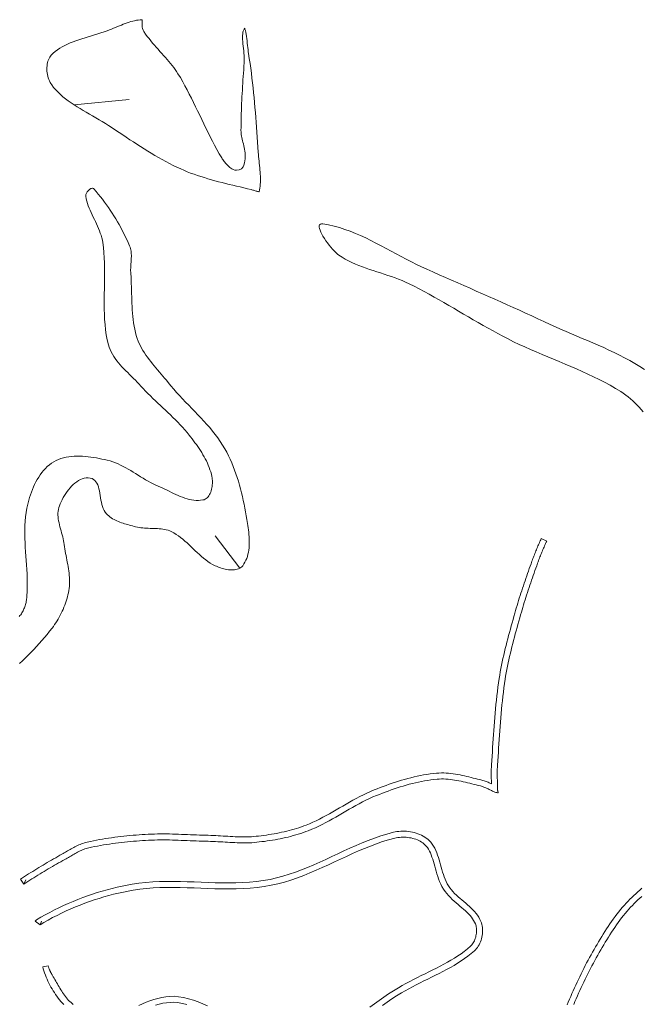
# Model space of a CAD drawing. Header units: inches. Extents: x -12 to 23, y -13.2 to 21.7.
# Tile 18 of 75: x -1.2 to 2.1, y 6.3 to 11.4. Entities that reach past the tile are written whole.
import ezdxf

# ---------------------------------------------------------------- set-up
doc = ezdxf.new("R2010")
doc.units = ezdxf.units.IN
doc.header["$MEASUREMENT"] = 0
doc.layers.get('0').update_dxf_attribs({"lineweight": 0})

msp = doc.modelspace()

# ---------------------------------------------------------------- linework, layer by layer
at = {"color": 30, "linetype": 'Continuous', "lineweight": 0, "true_color": 0xff7e00}
for p, q in [((-0.8958, 10.9807), (-0.6093, 11.0082)), ((-0.0327, 8.5655), (-0.16, 8.735))]:
    msp.add_line(p, q, dxfattribs=at)
at = {"color": 7, "linetype": 'Continuous', "lineweight": 0}
msp.add_lwpolyline([(-1.0372, 11.1749), (-1.0373, 11.1659), (-1.0369, 11.1568), (-1.0359, 11.1477), (-1.0345, 11.1387), (-1.0326, 11.1299), (-1.0302, 11.1213), (-1.0274, 11.113), (-1.0242, 11.1052), (-1.0206, 11.0978), (-1.0167, 11.091), (-1.0124, 11.0847), (-1.0021, 11.0714), (-0.9909, 11.0586), (-0.9791, 11.0463), (-0.9666, 11.0344), (-0.9535, 11.023), (-0.9399, 11.012), (-0.9257, 11.0013), (-0.911, 10.9909), (-0.8959, 10.9807), (-0.8804, 10.9708), (-0.8646, 10.961), (-0.8485, 10.9513), (-0.8321, 10.9418), (-0.8157, 10.9322), (-0.7991, 10.9227), (-0.7824, 10.913), (-0.7657, 10.9033), (-0.7491, 10.8933), (-0.7326, 10.8832), (-0.7164, 10.8728), (-0.6976, 10.8605), (-0.6791, 10.8482), (-0.6605, 10.8359), (-0.642, 10.8236), (-0.6235, 10.8113), (-0.605, 10.7991), (-0.5865, 10.787), (-0.5679, 10.7749), (-0.5494, 10.763), (-0.5308, 10.7513), (-0.5121, 10.7397), (-0.4934, 10.7283), (-0.4746, 10.7171), (-0.4558, 10.7062), (-0.4368, 10.6955), (-0.4177, 10.6851), (-0.3985, 10.675), (-0.3792, 10.6653), (-0.3598, 10.6559), (-0.3402, 10.6468), (-0.323, 10.6393), (-0.3057, 10.6322), (-0.2882, 10.6254), (-0.2706, 10.6189), (-0.2527, 10.6127), (-0.2348, 10.6068), (-0.2167, 10.6011), (-0.1985, 10.5956), (-0.1801, 10.5903), (-0.1617, 10.5852), (-0.1432, 10.5802), (-0.1245, 10.5754), (-0.1058, 10.5707), (-0.0871, 10.5661), (-0.0682, 10.5615), (-0.0493, 10.557), (-0.0305, 10.5525), (-0.0115, 10.5479), (0.0074, 10.5434), (0.0265, 10.5387), (0.0308, 10.5376), (0.0353, 10.5364), (0.0398, 10.5351), (0.0442, 10.5338), (0.0485, 10.5326), (0.0528, 10.5314), (0.0569, 10.5303), (0.0609, 10.5294), (0.0645, 10.5286), (0.0678, 10.5281), (0.0683, 10.528), (0.0705, 10.537), (0.0723, 10.5466), (0.0737, 10.5564), (0.0747, 10.5664), (0.0754, 10.5766), (0.0757, 10.587), (0.0756, 10.5976), (0.0753, 10.6083), (0.0748, 10.6193), (0.074, 10.6303), (0.0731, 10.6415), (0.072, 10.6528), (0.0708, 10.6642), (0.0695, 10.6758), (0.0682, 10.6873), (0.067, 10.699), (0.0658, 10.7108), (0.0647, 10.7226), (0.0638, 10.7344), (0.0621, 10.7604), (0.0603, 10.7862), (0.0585, 10.8121), (0.0567, 10.8379), (0.0549, 10.8637), (0.0529, 10.8895), (0.051, 10.9152), (0.0489, 10.941), (0.0468, 10.9667), (0.0445, 10.9924), (0.0421, 11.018), (0.0396, 11.0436), (0.037, 11.0692), (0.0342, 11.0948), (0.0312, 11.1203), (0.0281, 11.1458), (0.0247, 11.1712), (0.0212, 11.1966), (0.0174, 11.222), (0.0134, 11.2476), (0.012, 11.2571), (0.0107, 11.2676), (0.0095, 11.2787), (0.0082, 11.2901), (0.007, 11.3019), (0.0057, 11.3138), (0.0043, 11.3255), (0.0027, 11.3371), (0.0009, 11.3481), (-0.001, 11.3584), (-0.0031, 11.3677), (-0.0054, 11.3758), (-0.0066, 11.3794), (-0.0093, 11.3757), (-0.0117, 11.371), (-0.0138, 11.3653), (-0.0155, 11.3585), (-0.0167, 11.3506), (-0.0173, 11.3417), (-0.0175, 11.332), (-0.0172, 11.3216), (-0.0165, 11.3105), (-0.0154, 11.299), (-0.0142, 11.2871), (-0.0129, 11.2749), (-0.0115, 11.2625), (-0.0103, 11.25), (-0.0093, 11.2373), (-0.0086, 11.2246), (-0.0085, 11.2119), (-0.009, 11.1997), (-0.0104, 11.1815), (-0.0117, 11.1638), (-0.013, 11.1462), (-0.0142, 11.1285), (-0.0154, 11.1108), (-0.0166, 11.0931), (-0.0177, 11.0755), (-0.0188, 11.0578), (-0.0198, 11.0402), (-0.0208, 11.0225), (-0.0217, 11.0049), (-0.0225, 10.9873), (-0.0233, 10.9697), (-0.0239, 10.952), (-0.0245, 10.9344), (-0.025, 10.9168), (-0.0254, 10.8993), (-0.0257, 10.8817), (-0.0258, 10.8641), (-0.0259, 10.847), (-0.0257, 10.8398), (-0.0251, 10.8328), (-0.0242, 10.8255), (-0.0229, 10.8179), (-0.0214, 10.8101), (-0.0196, 10.8021), (-0.0177, 10.7938), (-0.0157, 10.7854), (-0.0136, 10.7767), (-0.0115, 10.7678), (-0.0095, 10.7587), (-0.0077, 10.7494), (-0.0061, 10.7399), (-0.0049, 10.7302), (-0.0041, 10.7202), (-0.0039, 10.71), (-0.0043, 10.6996), (-0.0054, 10.689), (-0.0075, 10.6783), (-0.0109, 10.6665), (-0.0153, 10.6571), (-0.024, 10.6474), (-0.0361, 10.6411), (-0.0484, 10.6395), (-0.0584, 10.641), (-0.0664, 10.6437), (-0.0729, 10.6471), (-0.0786, 10.6507), (-0.0838, 10.6546), (-0.0887, 10.6587), (-0.0933, 10.663), (-0.0978, 10.6675), (-0.1021, 10.672), (-0.1062, 10.6766), (-0.1102, 10.6813), (-0.1139, 10.6859), (-0.1174, 10.6905), (-0.1206, 10.695), (-0.1236, 10.6994), (-0.1262, 10.7036), (-0.139, 10.7256), (-0.1514, 10.7476), (-0.1634, 10.7698), (-0.1751, 10.792), (-0.1865, 10.8144), (-0.1977, 10.8368), (-0.2087, 10.8592), (-0.2195, 10.8817), (-0.2303, 10.9041), (-0.241, 10.9265), (-0.2517, 10.9488), (-0.2624, 10.971), (-0.2732, 10.9932), (-0.2841, 11.0151), (-0.2952, 11.037), (-0.3064, 11.0586), (-0.3179, 11.0801), (-0.3297, 11.1013), (-0.3418, 11.1222), (-0.3542, 11.1428), (-0.3613, 11.1539), (-0.3687, 11.1648), (-0.3765, 11.1755), (-0.3847, 11.1861), (-0.3931, 11.1966), (-0.4018, 11.2071), (-0.4108, 11.2175), (-0.4199, 11.2279), (-0.4293, 11.2383), (-0.4387, 11.2488), (-0.4482, 11.2593), (-0.4578, 11.27), (-0.4674, 11.2807), (-0.477, 11.2916), (-0.4864, 11.3027), (-0.4958, 11.314), (-0.505, 11.3255), (-0.514, 11.3373), (-0.5228, 11.3495), (-0.5319, 11.3629), (-0.5357, 11.3699), (-0.5385, 11.3778), (-0.5402, 11.3853), (-0.541, 11.3923), (-0.5414, 11.3989), (-0.5415, 11.4051), (-0.5413, 11.4109), (-0.541, 11.4164), (-0.5407, 11.4215), (-0.5406, 11.4243), (-0.5426, 11.4243), (-0.5519, 11.4237), (-0.5612, 11.4226), (-0.5706, 11.4211), (-0.5801, 11.4191), (-0.5898, 11.4168), (-0.5995, 11.4141), (-0.6093, 11.4111), (-0.6192, 11.4078), (-0.6291, 11.4042), (-0.6392, 11.4004), (-0.6493, 11.3964), (-0.6595, 11.3923), (-0.6698, 11.388), (-0.6802, 11.3837), (-0.6906, 11.3794), (-0.7011, 11.3751), (-0.7117, 11.3709), (-0.7224, 11.3667), (-0.7388, 11.3608), (-0.7554, 11.3552), (-0.772, 11.3499), (-0.7887, 11.3448), (-0.8053, 11.3399), (-0.8218, 11.335), (-0.8382, 11.3301), (-0.8544, 11.3251), (-0.8703, 11.32), (-0.8859, 11.3148), (-0.9012, 11.3092), (-0.9161, 11.3034), (-0.9305, 11.2972), (-0.9443, 11.2906), (-0.9577, 11.2835), (-0.9704, 11.276), (-0.9825, 11.2678), (-0.9939, 11.2591), (-1.0046, 11.2497), (-1.0146, 11.2397), (-1.0189, 11.2345), (-1.0227, 11.2288), (-1.0262, 11.2226), (-1.0292, 11.2157), (-1.0318, 11.2084), (-1.0339, 11.2005), (-1.0355, 11.1923), (-1.0366, 11.1837), (-1.0372, 11.1749)], close=True, dxfattribs=at)
at = {"color": 7, "linetype": 'Continuous', "lineweight": 0, "flags": 128}
for points in [[(-1.1802, 8.0687), (-1.165, 8.0832), (-1.1499, 8.0978), (-1.135, 8.1125), (-1.1202, 8.1274), (-1.1057, 8.1425), (-1.0913, 8.1578), (-1.0772, 8.1732), (-1.0633, 8.1889), (-1.0496, 8.2047), (-1.0362, 8.2208), (-1.0231, 8.2371), (-1.0102, 8.2536), (-1.0035, 8.2626), (-0.9969, 8.2719), (-0.9906, 8.2813), (-0.9845, 8.2909), (-0.9786, 8.3007), (-0.973, 8.3106), (-0.9676, 8.3206), (-0.9624, 8.3308), (-0.9575, 8.3412), (-0.9528, 8.3516), (-0.9484, 8.3622), (-0.9442, 8.3729), (-0.9404, 8.3836), (-0.9368, 8.3944), (-0.9335, 8.4054), (-0.9305, 8.4163), (-0.9278, 8.4274), (-0.9254, 8.4384), (-0.9233, 8.4495), (-0.9215, 8.4607), (-0.9201, 8.472), (-0.9193, 8.4834), (-0.9189, 8.4948), (-0.919, 8.5062), (-0.9195, 8.5176), (-0.9204, 8.529), (-0.9216, 8.5404), (-0.9231, 8.5518), (-0.9248, 8.5633), (-0.9267, 8.5747), (-0.9287, 8.5861), (-0.9309, 8.5975), (-0.9331, 8.609), (-0.9353, 8.6204), (-0.9375, 8.6318), (-0.9397, 8.6433), (-0.9417, 8.6547), (-0.9436, 8.6661), (-0.9454, 8.6775), (-0.9468, 8.6889), (-0.9483, 8.6991), (-0.9501, 8.7093), (-0.9524, 8.7196), (-0.9549, 8.7299), (-0.9576, 8.7402), (-0.9605, 8.7506), (-0.9634, 8.7609), (-0.9663, 8.7713), (-0.9691, 8.7816), (-0.9718, 8.7919), (-0.9742, 8.8022), (-0.9763, 8.8124), (-0.9779, 8.8226), (-0.9791, 8.8328), (-0.9798, 8.8428), (-0.9798, 8.8528), (-0.9792, 8.8627), (-0.9777, 8.8725), (-0.9754, 8.8822), (-0.9722, 8.8918), (-0.968, 8.902), (-0.9633, 8.9124), (-0.958, 8.923), (-0.9523, 8.9336), (-0.946, 8.9442), (-0.9394, 8.9546), (-0.9323, 8.9649), (-0.9248, 8.9748), (-0.9169, 8.9843), (-0.9086, 8.9933), (-0.9001, 9.0017), (-0.8912, 9.0094), (-0.882, 9.0164), (-0.8726, 9.0225), (-0.8629, 9.0276), (-0.853, 9.0317), (-0.8429, 9.0346), (-0.8326, 9.0362), (-0.8221, 9.0366), (-0.8116, 9.0355), (-0.8022, 9.0329), (-0.7942, 9.0288), (-0.7873, 9.0233), (-0.7815, 9.0165), (-0.7766, 9.0085), (-0.7725, 8.9996), (-0.7691, 8.9898), (-0.7662, 8.9794), (-0.7638, 8.9683), (-0.7616, 8.9568), (-0.7595, 8.9451), (-0.7575, 8.9331), (-0.7554, 8.9212), (-0.7531, 8.9095), (-0.7504, 8.8979), (-0.7472, 8.8869), (-0.7434, 8.8763), (-0.7389, 8.8665), (-0.7335, 8.8575), (-0.727, 8.8495), (-0.7212, 8.8436), (-0.715, 8.8382), (-0.7086, 8.8331), (-0.7018, 8.8283), (-0.6948, 8.8239), (-0.6876, 8.8198), (-0.6802, 8.816), (-0.6725, 8.8124), (-0.6648, 8.8091), (-0.6568, 8.806), (-0.6488, 8.8031), (-0.6407, 8.8004), (-0.6325, 8.7978), (-0.6242, 8.7953), (-0.6159, 8.793), (-0.6076, 8.7907), (-0.5994, 8.7885), (-0.5911, 8.7863), (-0.583, 8.7841), (-0.5749, 8.7819), (-0.5658, 8.7797), (-0.5565, 8.7779), (-0.5472, 8.7765), (-0.5378, 8.7755), (-0.5283, 8.7748), (-0.5187, 8.7743), (-0.5092, 8.774), (-0.4996, 8.7737), (-0.49, 8.7735), (-0.4804, 8.7733), (-0.4708, 8.773), (-0.4613, 8.7726), (-0.4518, 8.7719), (-0.4425, 8.771), (-0.4332, 8.7698), (-0.4241, 8.7681), (-0.415, 8.7661), (-0.4062, 8.7635), (-0.3975, 8.7603), (-0.3889, 8.7565), (-0.3762, 8.7498), (-0.3639, 8.7424), (-0.3519, 8.7343), (-0.3403, 8.7258), (-0.329, 8.7167), (-0.3179, 8.7073), (-0.307, 8.6976), (-0.2962, 8.6877), (-0.2856, 8.6776), (-0.275, 8.6674), (-0.2644, 8.6573), (-0.2537, 8.6472), (-0.2429, 8.6373), (-0.232, 8.6277), (-0.2209, 8.6183), (-0.2095, 8.6094), (-0.1979, 8.6009), (-0.1859, 8.5929), (-0.1735, 8.5856), (-0.1607, 8.579), (-0.154, 8.576), (-0.147, 8.573), (-0.1396, 8.5701), (-0.132, 8.5675), (-0.1241, 8.565), (-0.1161, 8.5627), (-0.108, 8.5608), (-0.0998, 8.5592), (-0.0917, 8.5579), (-0.0836, 8.557), (-0.0756, 8.5566), (-0.0677, 8.5567), (-0.0601, 8.5572), (-0.0527, 8.5584), (-0.0457, 8.5601), (-0.039, 8.5625), (-0.0327, 8.5655), (-0.0269, 8.5692), (-0.0217, 8.5737), (-0.017, 8.579), (-0.0106, 8.588), (-0.0051, 8.5974), (-0.0002, 8.6072), (0.004, 8.6173), (0.0075, 8.6278), (0.0104, 8.6385), (0.0128, 8.6495), (0.0146, 8.6606), (0.0159, 8.672), (0.0167, 8.6835), (0.0172, 8.6951), (0.0172, 8.7068), (0.0169, 8.7185), (0.0163, 8.7302), (0.0154, 8.7419), (0.0143, 8.7536), (0.013, 8.7651), (0.0116, 8.7765), (0.01, 8.7878), (0.0084, 8.7988), (0.0052, 8.8189), (0.0019, 8.839), (-0.0017, 8.8592), (-0.0054, 8.8793), (-0.0094, 8.8995), (-0.0137, 8.9195), (-0.0182, 8.9396), (-0.023, 8.9595), (-0.0281, 8.9794), (-0.0335, 8.9992), (-0.0393, 9.0188), (-0.0455, 9.0383), (-0.052, 9.0577), (-0.059, 9.0769), (-0.0663, 9.0959), (-0.0741, 9.1147), (-0.0823, 9.1333), (-0.0911, 9.1517), (-0.1003, 9.1698), (-0.11, 9.1876), (-0.1215, 9.2072), (-0.1338, 9.2263), (-0.1468, 9.2449), (-0.1603, 9.2631), (-0.1744, 9.2809), (-0.1889, 9.2984), (-0.2038, 9.3156), (-0.2191, 9.3325), (-0.2347, 9.3493), (-0.2504, 9.3659), (-0.2664, 9.3825), (-0.2824, 9.3989), (-0.2984, 9.4154), (-0.3144, 9.4319), (-0.3302, 9.4485), (-0.3459, 9.4652), (-0.3614, 9.4821), (-0.3766, 9.4992), (-0.3914, 9.5165), (-0.4058, 9.5342), (-0.4146, 9.5451), (-0.4236, 9.5559), (-0.4327, 9.5667), (-0.4419, 9.5775), (-0.4511, 9.5882), (-0.4603, 9.599), (-0.4695, 9.6098), (-0.4787, 9.6207), (-0.4877, 9.6316), (-0.4965, 9.6427), (-0.5051, 9.6538), (-0.5135, 9.6651), (-0.5216, 9.6765), (-0.5294, 9.6881), (-0.5367, 9.6999), (-0.5437, 9.7119), (-0.5502, 9.7242), (-0.5562, 9.7366), (-0.5616, 9.7494), (-0.5664, 9.7624), (-0.5716, 9.7786), (-0.5761, 9.7949), (-0.5799, 9.8113), (-0.5832, 9.8279), (-0.5859, 9.8446), (-0.5882, 9.8614), (-0.59, 9.8783), (-0.5915, 9.8952), (-0.5927, 9.9123), (-0.5936, 9.9294), (-0.5943, 9.9465), (-0.5949, 9.9636), (-0.5954, 9.9808), (-0.5958, 9.998), (-0.5962, 10.0152), (-0.5967, 10.0323), (-0.5973, 10.0495), (-0.598, 10.0666), (-0.599, 10.0836), (-0.6003, 10.1006), (-0.6007, 10.1079), (-0.6009, 10.1152), (-0.6008, 10.1226), (-0.6006, 10.1301), (-0.6002, 10.1375), (-0.5997, 10.145), (-0.5992, 10.1525), (-0.5986, 10.16), (-0.5981, 10.1675), (-0.5976, 10.1749), (-0.5973, 10.1824), (-0.5971, 10.1897), (-0.5972, 10.1971), (-0.5974, 10.2044), (-0.598, 10.2116), (-0.5989, 10.2187), (-0.6001, 10.2258), (-0.6018, 10.2328), (-0.6039, 10.2396), (-0.6066, 10.2464), (-0.6137, 10.2624), (-0.621, 10.2783), (-0.6286, 10.2941), (-0.6364, 10.3098), (-0.6444, 10.3254), (-0.6527, 10.3409), (-0.6612, 10.3563), (-0.6699, 10.3715), (-0.6789, 10.3867), (-0.6881, 10.4017), (-0.6975, 10.4165), (-0.7071, 10.4312), (-0.717, 10.4457), (-0.7271, 10.4601), (-0.7375, 10.4742), (-0.748, 10.4882), (-0.7588, 10.502), (-0.7698, 10.5156), (-0.7811, 10.529), (-0.7926, 10.5422), (-0.7946, 10.544), (-0.7969, 10.5451), (-0.7994, 10.5456), (-0.8021, 10.5455), (-0.8049, 10.5449), (-0.8078, 10.5438), (-0.8108, 10.5423), (-0.8138, 10.5404), (-0.8167, 10.5381), (-0.8196, 10.5356), (-0.8223, 10.5328), (-0.8249, 10.5298), (-0.8273, 10.5266), (-0.8294, 10.5233), (-0.8313, 10.52), (-0.8328, 10.5167), (-0.834, 10.5134), (-0.8347, 10.5102), (-0.835, 10.5071), (-0.8348, 10.5042), (-0.8324, 10.4916), (-0.8293, 10.4792), (-0.8256, 10.467), (-0.8214, 10.4548), (-0.8168, 10.4428), (-0.8119, 10.4309), (-0.8067, 10.4191), (-0.8012, 10.4073), (-0.7957, 10.3955), (-0.79, 10.3838), (-0.7844, 10.3721), (-0.7789, 10.3603), (-0.7735, 10.3485), (-0.7683, 10.3367), (-0.7634, 10.3247), (-0.7589, 10.3127), (-0.7549, 10.3006), (-0.7513, 10.2883), (-0.7484, 10.2759), (-0.7461, 10.2633), (-0.7425, 10.2369), (-0.7399, 10.2103), (-0.7381, 10.1837), (-0.737, 10.1569), (-0.7365, 10.1301), (-0.7364, 10.1032), (-0.7367, 10.0763), (-0.7372, 10.0494), (-0.7378, 10.0225), (-0.7383, 9.9956), (-0.7387, 9.9687), (-0.7389, 9.9418), (-0.7386, 9.915), (-0.7379, 9.8883), (-0.7366, 9.8617), (-0.7345, 9.8352), (-0.7316, 9.8089), (-0.7277, 9.7827), (-0.7227, 9.7566), (-0.7165, 9.7307), (-0.7125, 9.7177), (-0.7077, 9.7051), (-0.7021, 9.6929), (-0.6957, 9.681), (-0.6887, 9.6694), (-0.6811, 9.6581), (-0.673, 9.6471), (-0.6644, 9.6364), (-0.6553, 9.6258), (-0.646, 9.6154), (-0.6363, 9.6052), (-0.6264, 9.5951), (-0.6164, 9.5851), (-0.6063, 9.5751), (-0.5962, 9.5652), (-0.5861, 9.5553), (-0.5761, 9.5454), (-0.5663, 9.5354), (-0.5567, 9.5254), (-0.5474, 9.5152), (-0.5353, 9.5019), (-0.523, 9.4889), (-0.5105, 9.4761), (-0.4978, 9.4634), (-0.4849, 9.4508), (-0.4719, 9.4384), (-0.4589, 9.426), (-0.4458, 9.4137), (-0.4326, 9.4015), (-0.4195, 9.3892), (-0.4064, 9.3768), (-0.3934, 9.3644), (-0.3805, 9.3519), (-0.3678, 9.3393), (-0.3552, 9.3266), (-0.3428, 9.3136), (-0.3306, 9.3005), (-0.3188, 9.2871), (-0.3072, 9.2734), (-0.2959, 9.2595), (-0.2884, 9.2498), (-0.2808, 9.2399), (-0.2733, 9.23), (-0.2658, 9.22), (-0.2585, 9.2099), (-0.2513, 9.1996), (-0.2442, 9.1893), (-0.2373, 9.1788), (-0.2306, 9.1683), (-0.2242, 9.1576), (-0.218, 9.1468), (-0.212, 9.1359), (-0.2064, 9.1248), (-0.2011, 9.1137), (-0.1962, 9.1024), (-0.1916, 9.091), (-0.1874, 9.0794), (-0.1837, 9.0677), (-0.1804, 9.0559), (-0.1776, 9.0439), (-0.1764, 9.0373), (-0.1755, 9.0303), (-0.175, 9.023), (-0.1748, 9.0155), (-0.175, 9.0079), (-0.1755, 9.0001), (-0.1764, 8.9923), (-0.1777, 8.9846), (-0.1793, 8.977), (-0.1813, 8.9696), (-0.1837, 8.9624), (-0.1865, 8.9556), (-0.1898, 8.9492), (-0.1934, 8.9432), (-0.1974, 8.9378), (-0.2019, 8.933), (-0.2068, 8.9289), (-0.2121, 8.9255), (-0.2179, 8.923), (-0.2241, 8.9214), (-0.236, 8.9197), (-0.248, 8.919), (-0.2599, 8.9192), (-0.2717, 8.9203), (-0.2835, 8.9221), (-0.2953, 8.9246), (-0.3071, 8.9277), (-0.3188, 8.9314), (-0.3305, 8.9356), (-0.3422, 8.9402), (-0.3538, 8.9451), (-0.3653, 8.9503), (-0.3769, 8.9557), (-0.3884, 8.9612), (-0.3999, 8.9668), (-0.4113, 8.9724), (-0.4227, 8.9779), (-0.434, 8.9833), (-0.4453, 8.9884), (-0.4566, 8.9932), (-0.4702, 8.9992), (-0.4837, 9.0057), (-0.4971, 9.0126), (-0.5102, 9.0198), (-0.5233, 9.0273), (-0.5363, 9.035), (-0.5492, 9.0429), (-0.5621, 9.0508), (-0.5749, 9.0588), (-0.5878, 9.0667), (-0.6007, 9.0745), (-0.6137, 9.0821), (-0.6267, 9.0895), (-0.6399, 9.0965), (-0.6532, 9.1032), (-0.6667, 9.1094), (-0.6804, 9.1151), (-0.6943, 9.1202), (-0.7084, 9.1247), (-0.7228, 9.1285), (-0.7365, 9.1316), (-0.7505, 9.1346), (-0.7646, 9.1375), (-0.779, 9.1403), (-0.7934, 9.1427), (-0.8079, 9.1449), (-0.8225, 9.1468), (-0.8371, 9.1483), (-0.8517, 9.1494), (-0.8663, 9.15), (-0.8808, 9.1501), (-0.8952, 9.1496), (-0.9094, 9.1486), (-0.9234, 9.1468), (-0.9372, 9.1444), (-0.9508, 9.1412), (-0.964, 9.1372), (-0.977, 9.1324), (-0.9896, 9.1267), (-1.0018, 9.12), (-1.0134, 9.1125), (-1.0246, 9.1042), (-1.0351, 9.0952), (-1.0451, 9.0855), (-1.0546, 9.0751), (-1.0636, 9.0642), (-1.0721, 9.0528), (-1.0801, 9.0409), (-1.0876, 9.0286), (-1.0946, 9.0159), (-1.1011, 9.0028), (-1.1072, 8.9895), (-1.1129, 8.976), (-1.1182, 8.9623), (-1.123, 8.9485), (-1.1274, 8.9345), (-1.1314, 8.9206), (-1.1351, 8.9067), (-1.1383, 8.8928), (-1.1412, 8.8791), (-1.1452, 8.8567), (-1.1482, 8.8342), (-1.1503, 8.8116), (-1.1517, 8.7889), (-1.1523, 8.7662), (-1.1524, 8.7434), (-1.1519, 8.7206), (-1.151, 8.6977), (-1.1498, 8.6748), (-1.1484, 8.6518), (-1.1468, 8.6289), (-1.1452, 8.6059), (-1.1436, 8.5829), (-1.1421, 8.56), (-1.1409, 8.537), (-1.14, 8.5141), (-1.1394, 8.4912), (-1.1394, 8.4683), (-1.14, 8.4454), (-1.1412, 8.4226), (-1.1417, 8.4169), (-1.1423, 8.4111), (-1.1431, 8.4053), (-1.1439, 8.3994), (-1.145, 8.3936), (-1.1461, 8.3878), (-1.1475, 8.382), (-1.149, 8.3762), (-1.1506, 8.3705), (-1.1525, 8.3648), (-1.1545, 8.3593), (-1.1567, 8.3538), (-1.159, 8.3484), (-1.1616, 8.3432), (-1.1644, 8.3381), (-1.1674, 8.3331), (-1.1705, 8.3283), (-1.1739, 8.3236), (-1.1776, 8.3191), (-1.1814, 8.3149)], [(2.077, 9.6013), (2.0518, 9.6177), (2.026, 9.6334), (1.9999, 9.6484), (1.9734, 9.6628), (1.9465, 9.6766), (1.9193, 9.6899), (1.8918, 9.7029), (1.8641, 9.7154), (1.8363, 9.7277), (1.8083, 9.7398), (1.7802, 9.7517), (1.7521, 9.7635), (1.724, 9.7753), (1.6959, 9.7872), (1.6679, 9.7991), (1.64, 9.8113), (1.6123, 9.8237), (1.5849, 9.8364), (1.553, 9.8514), (1.5211, 9.8662), (1.4891, 9.8809), (1.4572, 9.8956), (1.4251, 9.9102), (1.3931, 9.9247), (1.361, 9.9391), (1.3288, 9.9534), (1.2967, 9.9677), (1.2645, 9.982), (1.2323, 9.9962), (1.2001, 10.0104), (1.1679, 10.0246), (1.1357, 10.0387), (1.1035, 10.0529), (1.0712, 10.067), (1.039, 10.0812), (1.0068, 10.0954), (0.9746, 10.1096), (0.9424, 10.1238), (0.9155, 10.1361), (0.8888, 10.149), (0.8622, 10.1623), (0.8357, 10.176), (0.8093, 10.19), (0.7829, 10.2042), (0.7566, 10.2184), (0.7302, 10.2326), (0.7038, 10.2466), (0.6773, 10.2604), (0.6507, 10.2738), (0.624, 10.2867), (0.5971, 10.299), (0.57, 10.3107), (0.5426, 10.3216), (0.515, 10.3316), (0.4872, 10.3406), (0.4589, 10.3485), (0.4304, 10.3551), (0.4014, 10.3605), (0.3935, 10.3609), (0.3878, 10.3592), (0.384, 10.3557), (0.3821, 10.3506), (0.3819, 10.344), (0.3833, 10.3361), (0.3861, 10.3271), (0.3902, 10.3173), (0.3954, 10.3067), (0.4015, 10.2956), (0.4085, 10.2841), (0.4162, 10.2726), (0.4244, 10.261), (0.433, 10.2497), (0.4418, 10.2388), (0.4507, 10.2285), (0.4596, 10.2191), (0.4683, 10.2106), (0.4766, 10.2032), (0.4844, 10.1972), (0.5008, 10.1864), (0.5177, 10.1764), (0.5349, 10.1671), (0.5526, 10.1585), (0.5705, 10.1505), (0.5887, 10.1429), (0.6071, 10.1359), (0.6258, 10.1291), (0.6445, 10.1227), (0.6635, 10.1165), (0.6824, 10.1103), (0.7014, 10.1043), (0.7204, 10.0982), (0.7394, 10.092), (0.7583, 10.0856), (0.777, 10.079), (0.7956, 10.072), (0.814, 10.0646), (0.8321, 10.0567), (0.85, 10.0483), (0.8763, 10.035), (0.9025, 10.0214), (0.9286, 10.0075), (0.9545, 9.9934), (0.9803, 9.9791), (1.006, 9.9646), (1.0316, 9.9499), (1.0572, 9.9351), (1.0827, 9.9202), (1.1082, 9.9053), (1.1337, 9.8904), (1.1591, 9.8755), (1.1847, 9.8606), (1.2102, 9.8458), (1.2359, 9.8312), (1.2616, 9.8167), (1.2874, 9.8024), (1.3133, 9.7883), (1.3394, 9.7744), (1.3656, 9.7609), (1.3946, 9.7464), (1.4239, 9.7324), (1.4534, 9.7189), (1.4831, 9.7057), (1.513, 9.6928), (1.5429, 9.6801), (1.5729, 9.6675), (1.603, 9.655), (1.633, 9.6425), (1.663, 9.63), (1.693, 9.6173), (1.7228, 9.6044), (1.7525, 9.5913), (1.782, 9.5778), (1.8113, 9.564), (1.8403, 9.5496), (1.869, 9.5347), (1.8974, 9.5192), (1.9255, 9.5031), (1.9531, 9.4861), (1.9663, 9.4774), (1.9791, 9.4682), (1.9916, 9.4585), (2.0038, 9.4484), (2.0156, 9.4379), (2.0271, 9.4271), (2.0384, 9.4159), (2.0494, 9.4044), (2.0602, 9.3926), (2.0707, 9.3805)]]:
    msp.add_lwpolyline(points, dxfattribs=at)
at = {"color": 7, "linetype": 'Continuous', "lineweight": 0}
for points in [[(-1.1579, 6.9194), (-1.1474, 6.9262), (-1.1368, 6.9329), (-1.1263, 6.9397), (-1.1157, 6.9464), (-1.1051, 6.9531), (-1.0944, 6.9597), (-1.0838, 6.9663), (-1.0731, 6.9729), (-1.0624, 6.9794), (-1.0517, 6.9859), (-1.041, 6.9923), (-1.0302, 6.9988), (-1.0194, 7.0051), (-1.0086, 7.0115), (-0.9978, 7.0178), (-0.9869, 7.0241), (-0.9761, 7.0303), (-0.9652, 7.0365), (-0.9543, 7.0427), (-0.9433, 7.0488), (-0.9374, 7.0522), (-0.9314, 7.0556), (-0.9254, 7.0591), (-0.9194, 7.0626), (-0.9134, 7.0661), (-0.9074, 7.0696), (-0.9014, 7.073), (-0.8953, 7.0765), (-0.8893, 7.0798), (-0.8832, 7.0831), (-0.877, 7.0863), (-0.8709, 7.0894), (-0.8647, 7.0924), (-0.8584, 7.0952), (-0.8521, 7.0979), (-0.8457, 7.1004), (-0.8393, 7.1027), (-0.8327, 7.1048), (-0.8262, 7.1067), (-0.8195, 7.1083), (-0.8041, 7.1117), (-0.7887, 7.1149), (-0.7733, 7.118), (-0.7578, 7.1208), (-0.7423, 7.1236), (-0.7268, 7.1261), (-0.7112, 7.1285), (-0.6956, 7.1307), (-0.68, 7.1328), (-0.6643, 7.1348), (-0.6487, 7.1366), (-0.633, 7.1384), (-0.6173, 7.1399), (-0.6016, 7.1414), (-0.5859, 7.1428), (-0.5702, 7.144), (-0.5545, 7.1452), (-0.5388, 7.1463), (-0.523, 7.1473), (-0.5073, 7.1482), (-0.4918, 7.1489), (-0.4764, 7.1495), (-0.4609, 7.1498), (-0.4454, 7.15), (-0.4299, 7.15), (-0.4144, 7.1499), (-0.3989, 7.1496), (-0.3834, 7.1493), (-0.3679, 7.1488), (-0.3524, 7.1483), (-0.3369, 7.1477), (-0.3214, 7.1471), (-0.3059, 7.1464), (-0.2904, 7.1458), (-0.2748, 7.1451), (-0.2593, 7.1445), (-0.2438, 7.144), (-0.2283, 7.1434), (-0.2128, 7.143), (-0.1973, 7.1427), (-0.1847, 7.1424), (-0.172, 7.1419), (-0.1593, 7.1414), (-0.1466, 7.1407), (-0.134, 7.14), (-0.1213, 7.1392), (-0.1086, 7.1384), (-0.0959, 7.1377), (-0.0832, 7.1369), (-0.0705, 7.1363), (-0.0579, 7.1357), (-0.0452, 7.1352), (-0.0325, 7.1348), (-0.0199, 7.1345), (-0.0072, 7.1345), (0.0054, 7.1346), (0.0181, 7.135), (0.0307, 7.1356), (0.0433, 7.1365), (0.0559, 7.1377), (0.0696, 7.1392), (0.0833, 7.1409), (0.0971, 7.1426), (0.1108, 7.1445), (0.1245, 7.1465), (0.1381, 7.1487), (0.1518, 7.1511), (0.1654, 7.1535), (0.179, 7.1562), (0.1926, 7.159), (0.2061, 7.162), (0.2196, 7.1652), (0.233, 7.1686), (0.2464, 7.1722), (0.2596, 7.176), (0.2729, 7.18), (0.286, 7.1842), (0.2991, 7.1886), (0.3121, 7.1933), (0.325, 7.1981), (0.3435, 7.2057), (0.3617, 7.2137), (0.3798, 7.2222), (0.3977, 7.2311), (0.4154, 7.2403), (0.433, 7.2497), (0.4506, 7.2595), (0.468, 7.2693), (0.4854, 7.2793), (0.5027, 7.2894), (0.5201, 7.2994), (0.5374, 7.3095), (0.5549, 7.3194), (0.5724, 7.3291), (0.5899, 7.3387), (0.6077, 7.348), (0.6255, 7.357), (0.6435, 7.3655), (0.6618, 7.3737), (0.6802, 7.3814), (0.6954, 7.3874), (0.7107, 7.3934), (0.7261, 7.3992), (0.7415, 7.4048), (0.757, 7.4104), (0.7726, 7.4158), (0.7882, 7.421), (0.8039, 7.426), (0.8196, 7.4308), (0.8354, 7.4354), (0.8513, 7.4398), (0.8672, 7.4439), (0.8831, 7.4478), (0.8991, 7.4514), (0.9152, 7.4548), (0.9313, 7.4578), (0.9474, 7.4605), (0.9636, 7.4629), (0.9799, 7.4649), (0.9961, 7.4666), (1.0075, 7.4674), (1.0189, 7.4678), (1.0303, 7.4677), (1.0416, 7.4672), (1.053, 7.4664), (1.0643, 7.4652), (1.0757, 7.4638), (1.087, 7.462), (1.0983, 7.46), (1.1096, 7.4579), (1.121, 7.4555), (1.1322, 7.453), (1.1435, 7.4504), (1.1548, 7.4476), (1.166, 7.4449), (1.1772, 7.4421), (1.1885, 7.4393), (1.1997, 7.4366), (1.2108, 7.4339), (1.222, 7.4313), (1.2267, 7.4301), (1.2313, 7.4288), (1.2358, 7.4272), (1.2403, 7.4255), (1.2448, 7.4237), (1.2492, 7.4217), (1.2536, 7.4197), (1.258, 7.4176), (1.2624, 7.4154), (1.2667, 7.4133), (1.2711, 7.4111), (1.2754, 7.4089), (1.2798, 7.4069), (1.2842, 7.4048), (1.2887, 7.4029), (1.2931, 7.4011), (1.2976, 7.3994), (1.3022, 7.3979), (1.3068, 7.3965), (1.3115, 7.3954), (1.3122, 7.3953), (1.3128, 7.3954), (1.3132, 7.3957), (1.3135, 7.3961), (1.3137, 7.3967), (1.3138, 7.3974), (1.3138, 7.3982), (1.3137, 7.3991), (1.3135, 7.4001), (1.3133, 7.4012), (1.3131, 7.4023), (1.3128, 7.4034), (1.3125, 7.4046), (1.3122, 7.4057), (1.3119, 7.4069), (1.3116, 7.408), (1.3114, 7.4091), (1.3112, 7.4101), (1.3111, 7.4111), (1.3111, 7.412), (1.311, 7.4183), (1.3109, 7.4247), (1.3108, 7.4311), (1.3107, 7.4374), (1.3105, 7.4438), (1.3104, 7.4502), (1.3102, 7.4565), (1.3101, 7.4629), (1.3099, 7.4693), (1.3098, 7.4757), (1.3097, 7.482), (1.3096, 7.4884), (1.3096, 7.4948), (1.3096, 7.5011), (1.3097, 7.5075), (1.3098, 7.5138), (1.3099, 7.5202), (1.3102, 7.5266), (1.3105, 7.5329), (1.3109, 7.5393), (1.3124, 7.5617), (1.3139, 7.5841), (1.3154, 7.6066), (1.3168, 7.629), (1.3183, 7.6515), (1.3197, 7.6739), (1.3212, 7.6963), (1.3228, 7.7188), (1.3244, 7.7412), (1.3261, 7.7636), (1.3279, 7.7861), (1.3298, 7.8085), (1.3319, 7.8308), (1.334, 7.8532), (1.3363, 7.8756), (1.3388, 7.8979), (1.3415, 7.9202), (1.3443, 7.9425), (1.3474, 7.9647), (1.3507, 7.987), (1.3534, 8.004), (1.3564, 8.0211), (1.3595, 8.0381), (1.3629, 8.055), (1.3664, 8.072), (1.37, 8.0889), (1.3739, 8.1057), (1.3778, 8.1226), (1.3819, 8.1394), (1.3861, 8.1562), (1.3904, 8.1729), (1.3947, 8.1897), (1.3992, 8.2064), (1.4037, 8.2231), (1.4083, 8.2399), (1.4129, 8.2565), (1.4175, 8.2732), (1.4222, 8.2899), (1.4268, 8.3066), (1.4314, 8.3232), (1.4351, 8.3362), (1.4388, 8.3491), (1.4426, 8.362), (1.4465, 8.3749), (1.4504, 8.3878), (1.4544, 8.4006), (1.4585, 8.4134), (1.4626, 8.4263), (1.4668, 8.439), (1.4711, 8.4518), (1.4753, 8.4646), (1.4796, 8.4773), (1.484, 8.4901), (1.4884, 8.5028), (1.4928, 8.5155), (1.4972, 8.5282), (1.5017, 8.5409), (1.5062, 8.5536), (1.5106, 8.5663), (1.5151, 8.579), (1.5175, 8.5856), (1.5198, 8.5921), (1.5222, 8.5986), (1.5246, 8.6051), (1.5271, 8.6116), (1.5296, 8.6181), (1.5321, 8.6246), (1.5346, 8.631), (1.5372, 8.6375), (1.5398, 8.6439), (1.5424, 8.6503), (1.5451, 8.6567), (1.5478, 8.6631), (1.5505, 8.6695), (1.5533, 8.6759), (1.5561, 8.6822), (1.5589, 8.6886), (1.5617, 8.6949), (1.5646, 8.7012), (1.5675, 8.7075), (1.5391, 8.7206), (1.5362, 8.7142), (1.5332, 8.7078), (1.5303, 8.7013), (1.5275, 8.6948), (1.5246, 8.6884), (1.5218, 8.6818), (1.519, 8.6753), (1.5163, 8.6688), (1.5136, 8.6622), (1.5109, 8.6557), (1.5082, 8.6491), (1.5056, 8.6425), (1.503, 8.6359), (1.5004, 8.6293), (1.4979, 8.6227), (1.4954, 8.6161), (1.4929, 8.6094), (1.4905, 8.6028), (1.488, 8.5961), (1.4857, 8.5895), (1.4812, 8.5767), (1.4767, 8.564), (1.4722, 8.5513), (1.4677, 8.5386), (1.4633, 8.5258), (1.4588, 8.513), (1.4544, 8.5002), (1.4501, 8.4874), (1.4457, 8.4746), (1.4414, 8.4617), (1.4371, 8.4488), (1.4329, 8.4359), (1.4288, 8.423), (1.4246, 8.41), (1.4206, 8.397), (1.4166, 8.384), (1.4127, 8.3709), (1.4088, 8.3578), (1.405, 8.3447), (1.4014, 8.3316), (1.3967, 8.315), (1.3921, 8.2983), (1.3874, 8.2816), (1.3828, 8.2649), (1.3781, 8.2481), (1.3736, 8.2313), (1.369, 8.2145), (1.3645, 8.1977), (1.3601, 8.1808), (1.3558, 8.1638), (1.3515, 8.1468), (1.3474, 8.1298), (1.3434, 8.1127), (1.3395, 8.0956), (1.3358, 8.0784), (1.3322, 8.0612), (1.3288, 8.0439), (1.3256, 8.0266), (1.3226, 8.0092), (1.3198, 7.9917), (1.3165, 7.9692), (1.3134, 7.9466), (1.3105, 7.924), (1.3078, 7.9015), (1.3053, 7.8789), (1.3029, 7.8563), (1.3007, 7.8338), (1.2987, 7.8112), (1.2968, 7.7886), (1.295, 7.7661), (1.2933, 7.7435), (1.2916, 7.721), (1.2901, 7.6985), (1.2886, 7.676), (1.2871, 7.6535), (1.2856, 7.631), (1.2842, 7.6086), (1.2827, 7.5862), (1.2812, 7.5638), (1.2797, 7.5413), (1.2793, 7.5347), (1.279, 7.5279), (1.2787, 7.5212), (1.2785, 7.5145), (1.2784, 7.5079), (1.2784, 7.5013), (1.2784, 7.4947), (1.2784, 7.4881), (1.2785, 7.4816), (1.2786, 7.4751), (1.2787, 7.4686), (1.2788, 7.4622), (1.279, 7.4558), (1.2791, 7.4494), (1.2793, 7.4431), (1.2793, 7.4419), (1.2762, 7.4434), (1.2717, 7.4457), (1.267, 7.4479), (1.2621, 7.4502), (1.257, 7.4524), (1.2518, 7.4546), (1.2464, 7.4566), (1.2408, 7.4585), (1.2349, 7.4603), (1.2293, 7.4617), (1.218, 7.4643), (1.207, 7.4669), (1.196, 7.4696), (1.1848, 7.4724), (1.1735, 7.4752), (1.1622, 7.478), (1.1507, 7.4808), (1.1392, 7.4835), (1.1275, 7.486), (1.1158, 7.4885), (1.104, 7.4908), (1.0921, 7.4929), (1.0801, 7.4947), (1.0679, 7.4963), (1.0557, 7.4975), (1.0434, 7.4984), (1.031, 7.4989), (1.0185, 7.499), (1.0059, 7.4986), (0.9934, 7.4977), (0.9763, 7.496), (0.9594, 7.4938), (0.9426, 7.4914), (0.9258, 7.4886), (0.9091, 7.4854), (0.8925, 7.482), (0.876, 7.4783), (0.8595, 7.4743), (0.8432, 7.47), (0.8269, 7.4655), (0.8107, 7.4608), (0.7945, 7.4558), (0.7785, 7.4507), (0.7625, 7.4454), (0.7466, 7.4399), (0.7309, 7.4342), (0.7151, 7.4284), (0.6995, 7.4225), (0.684, 7.4165), (0.6684, 7.4103), (0.6493, 7.4024), (0.6304, 7.3939), (0.6118, 7.385), (0.5934, 7.3758), (0.5752, 7.3663), (0.5573, 7.3565), (0.5395, 7.3466), (0.5219, 7.3366), (0.5044, 7.3265), (0.4871, 7.3164), (0.4697, 7.3064), (0.4525, 7.2965), (0.4353, 7.2867), (0.4181, 7.2772), (0.4008, 7.2679), (0.3836, 7.2589), (0.3662, 7.2503), (0.3488, 7.2422), (0.3313, 7.2345), (0.3135, 7.2272), (0.3012, 7.2226), (0.2888, 7.2181), (0.2762, 7.2138), (0.2636, 7.2098), (0.2509, 7.206), (0.238, 7.2023), (0.2251, 7.1989), (0.2122, 7.1956), (0.1991, 7.1925), (0.186, 7.1896), (0.1729, 7.1868), (0.1596, 7.1843), (0.1464, 7.1818), (0.1331, 7.1796), (0.1197, 7.1774), (0.1063, 7.1754), (0.0929, 7.1736), (0.0795, 7.1719), (0.0661, 7.1703), (0.0527, 7.1688), (0.0407, 7.1677), (0.0288, 7.1668), (0.0168, 7.1662), (0.0048, 7.1659), (-0.0073, 7.1658), (-0.0195, 7.1658), (-0.0318, 7.166), (-0.0441, 7.1664), (-0.0565, 7.1669), (-0.069, 7.1675), (-0.0815, 7.1681), (-0.094, 7.1689), (-0.1067, 7.1696), (-0.1194, 7.1704), (-0.1321, 7.1712), (-0.1449, 7.1719), (-0.1578, 7.1726), (-0.1707, 7.1731), (-0.1837, 7.1736), (-0.1966, 7.1739), (-0.212, 7.1743), (-0.2274, 7.1747), (-0.2427, 7.1752), (-0.2581, 7.1758), (-0.2736, 7.1764), (-0.289, 7.177), (-0.3046, 7.1777), (-0.3201, 7.1783), (-0.3357, 7.1789), (-0.3513, 7.1795), (-0.3669, 7.18), (-0.3826, 7.1805), (-0.3983, 7.1809), (-0.414, 7.1811), (-0.4298, 7.1812), (-0.4456, 7.1812), (-0.4614, 7.1811), (-0.4773, 7.1807), (-0.4931, 7.1801), (-0.509, 7.1794), (-0.5249, 7.1785), (-0.5408, 7.1775), (-0.5567, 7.1764), (-0.5726, 7.1752), (-0.5885, 7.1739), (-0.6044, 7.1725), (-0.6204, 7.171), (-0.6363, 7.1694), (-0.6522, 7.1677), (-0.6681, 7.1658), (-0.684, 7.1638), (-0.6999, 7.1617), (-0.7158, 7.1594), (-0.7317, 7.157), (-0.7475, 7.1544), (-0.7634, 7.1516), (-0.7792, 7.1487), (-0.795, 7.1456), (-0.8107, 7.1423), (-0.8267, 7.1387), (-0.8342, 7.1369), (-0.8419, 7.1347), (-0.8493, 7.1322), (-0.8567, 7.1296), (-0.8639, 7.1268), (-0.8709, 7.1238), (-0.8778, 7.1207), (-0.8846, 7.1175), (-0.8913, 7.1141), (-0.8978, 7.1107), (-0.9043, 7.1072), (-0.9106, 7.1037), (-0.9169, 7.1002), (-0.923, 7.0966), (-0.9291, 7.0931), (-0.9352, 7.0896), (-0.9411, 7.0861), (-0.947, 7.0827), (-0.9528, 7.0793), (-0.9587, 7.076), (-0.9696, 7.0699), (-0.9806, 7.0637), (-0.9916, 7.0574), (-1.0025, 7.0512), (-1.0135, 7.0448), (-1.0244, 7.0385), (-1.0353, 7.0321), (-1.0462, 7.0256), (-1.057, 7.0192), (-1.0678, 7.0126), (-1.0786, 7.0061), (-1.0894, 6.9995), (-1.1002, 6.9929), (-1.1109, 6.9862), (-1.1217, 6.9795), (-1.1324, 6.9728), (-1.143, 6.9661), (-1.1537, 6.9593), (-1.1643, 6.9524), (-1.1749, 6.9456), (-1.1579, 6.9194), (-1.1465, 6.9427)], [(0.7117, 6.2877), (0.736, 6.3045), (0.7606, 6.3211), (0.7853, 6.3372), (0.8103, 6.3527), (0.8293, 6.3639), (0.8485, 6.3746), (0.8679, 6.3851), (0.8875, 6.3953), (0.9073, 6.4053), (0.9272, 6.4151), (0.9471, 6.4249), (0.967, 6.4347), (0.9869, 6.4445), (1.0067, 6.4544), (1.0263, 6.4644), (1.0458, 6.4747), (1.0651, 6.4853), (1.0842, 6.4962), (1.1029, 6.5075), (1.1214, 6.5193), (1.1394, 6.5317), (1.157, 6.5446), (1.1741, 6.5582), (1.1907, 6.5725), (1.1963, 6.5779), (1.2016, 6.5839), (1.2065, 6.5902), (1.2109, 6.597), (1.215, 6.6041), (1.2187, 6.6115), (1.222, 6.6192), (1.2249, 6.6271), (1.2273, 6.6352), (1.2294, 6.6435), (1.231, 6.6518), (1.2321, 6.6602), (1.2328, 6.6687), (1.2331, 6.6771), (1.2328, 6.6854), (1.2322, 6.6936), (1.231, 6.7017), (1.2293, 6.7096), (1.2272, 6.7172), (1.2245, 6.7246), (1.2194, 6.736), (1.2135, 6.7468), (1.2068, 6.7572), (1.1994, 6.7671), (1.1914, 6.7766), (1.1828, 6.7858), (1.1739, 6.7947), (1.1646, 6.8034), (1.155, 6.8119), (1.1453, 6.8203), (1.1354, 6.8287), (1.1255, 6.8371), (1.1157, 6.8455), (1.106, 6.854), (1.0966, 6.8627), (1.0874, 6.8716), (1.0787, 6.8808), (1.0704, 6.8903), (1.0626, 6.9003), (1.0555, 6.9106), (1.0489, 6.9217), (1.0431, 6.9332), (1.0378, 6.9451), (1.0331, 6.9572), (1.0288, 6.9697), (1.0248, 6.9823), (1.0211, 6.9951), (1.0175, 7.0079), (1.014, 7.0208), (1.0105, 7.0336), (1.0069, 7.0464), (1.003, 7.059), (0.9989, 7.0713), (0.9944, 7.0835), (0.9894, 7.0953), (0.9838, 7.1067), (0.9776, 7.1176), (0.9706, 7.1281), (0.9628, 7.138), (0.954, 7.1473), (0.947, 7.1537), (0.9394, 7.1596), (0.9315, 7.1651), (0.9231, 7.1701), (0.9144, 7.1747), (0.9054, 7.1788), (0.8962, 7.1824), (0.8867, 7.1856), (0.877, 7.1884), (0.8671, 7.1907), (0.8571, 7.1925), (0.8471, 7.194), (0.837, 7.1949), (0.8269, 7.1955), (0.8168, 7.1956), (0.8068, 7.1952), (0.7968, 7.1944), (0.7871, 7.1932), (0.7775, 7.1916), (0.7681, 7.1896), (0.7349, 7.1807), (0.7021, 7.1706), (0.6696, 7.1595), (0.6374, 7.1474), (0.6054, 7.1345), (0.5736, 7.121), (0.542, 7.107), (0.5105, 7.0926), (0.4791, 7.078), (0.4477, 7.0633), (0.4163, 7.0487), (0.3848, 7.0343), (0.3532, 7.0203), (0.3215, 7.0068), (0.2896, 6.9939), (0.2574, 6.9818), (0.225, 6.9707), (0.1923, 6.9607), (0.1592, 6.9519), (0.1257, 6.9444), (0.0903, 6.9382), (0.0548, 6.9335), (0.0191, 6.93), (-0.0167, 6.9278), (-0.0526, 6.9265), (-0.0886, 6.9261), (-0.1247, 6.9263), (-0.1608, 6.9271), (-0.197, 6.9282), (-0.2332, 6.9296), (-0.2694, 6.931), (-0.3056, 6.9322), (-0.3418, 6.9332), (-0.378, 6.9338), (-0.414, 6.9337), (-0.45, 6.9329), (-0.4859, 6.9312), (-0.5217, 6.9285), (-0.5574, 6.9245), (-0.5929, 6.9191), (-0.6191, 6.9143), (-0.6452, 6.909), (-0.6713, 6.9032), (-0.6973, 6.8969), (-0.7232, 6.8902), (-0.749, 6.8829), (-0.7747, 6.8752), (-0.8003, 6.867), (-0.8257, 6.8584), (-0.8509, 6.8492), (-0.876, 6.8397), (-0.9009, 6.8296), (-0.9256, 6.8191), (-0.95, 6.8082), (-0.9743, 6.7968), (-0.9983, 6.7849), (-1.022, 6.7726), (-1.0455, 6.7599), (-1.0687, 6.7467), (-1.0916, 6.7331), (-1.0953, 6.7301), (-1.0976, 6.7265), (-1.0723, 6.7082)], [(-1.0651, 6.7259), (-1.0723, 6.7082), (-1.053, 6.7197), (-1.0303, 6.7325), (-1.0074, 6.745), (-0.9842, 6.757), (-0.9607, 6.7686), (-0.937, 6.7798), (-0.9131, 6.7905), (-0.8889, 6.8007), (-0.8646, 6.8106), (-0.84, 6.82), (-0.8153, 6.8289), (-0.7905, 6.8374), (-0.7654, 6.8454), (-0.7403, 6.8529), (-0.7151, 6.86), (-0.6897, 6.8666), (-0.6642, 6.8727), (-0.6387, 6.8784), (-0.6131, 6.8836), (-0.5877, 6.8882), (-0.5533, 6.8935), (-0.5188, 6.8973), (-0.484, 6.9), (-0.4489, 6.9017), (-0.4137, 6.9025), (-0.3782, 6.9025), (-0.3425, 6.902), (-0.3066, 6.901), (-0.2706, 6.8997), (-0.2344, 6.8984), (-0.1981, 6.897), (-0.1616, 6.8959), (-0.1251, 6.8951), (-0.0885, 6.8948), (-0.0518, 6.8953), (-0.0151, 6.8966), (0.0216, 6.8989), (0.0584, 6.9024), (0.0951, 6.9073), (0.1317, 6.9138), (0.1666, 6.9215), (0.2009, 6.9306), (0.2347, 6.941), (0.268, 6.9524), (0.3009, 6.9648), (0.3334, 6.9779), (0.3657, 6.9916), (0.3976, 7.0058), (0.4293, 7.0203), (0.4609, 7.035), (0.4923, 7.0496), (0.5236, 7.0642), (0.5548, 7.0785), (0.5861, 7.0923), (0.6174, 7.1057), (0.6487, 7.1183), (0.6801, 7.1301), (0.7117, 7.1409), (0.7435, 7.1507), (0.7755, 7.1592), (0.7834, 7.1609), (0.7916, 7.1623), (0.8, 7.1633), (0.8085, 7.164), (0.8172, 7.1643), (0.8259, 7.1642), (0.8347, 7.1638), (0.8434, 7.1629), (0.8521, 7.1617), (0.8607, 7.1601), (0.8692, 7.1581), (0.8774, 7.1558), (0.8855, 7.1531), (0.8932, 7.15), (0.9007, 7.1466), (0.9078, 7.1429), (0.9145, 7.1388), (0.9209, 7.1345), (0.9268, 7.1298), (0.9322, 7.125), (0.9391, 7.1176), (0.9453, 7.1097), (0.951, 7.1012), (0.9562, 7.0921), (0.9609, 7.0823), (0.9653, 7.0719), (0.9694, 7.0609), (0.9733, 7.0495), (0.9769, 7.0375), (0.9804, 7.0252), (0.9839, 7.0126), (0.9874, 6.9997), (0.991, 6.9865), (0.9949, 6.9733), (0.9991, 6.9599), (1.0037, 6.9465), (1.0089, 6.9331), (1.0148, 6.9198), (1.0215, 6.9066), (1.0291, 6.8938), (1.0374, 6.8818), (1.0463, 6.8704), (1.0556, 6.8598), (1.0652, 6.8496), (1.0751, 6.84), (1.0851, 6.8308), (1.0952, 6.8219), (1.1053, 6.8133), (1.1152, 6.8049), (1.125, 6.7966), (1.1344, 6.7884), (1.1435, 6.7803), (1.1522, 6.7722), (1.1603, 6.7641), (1.1679, 6.7559), (1.1749, 6.7476), (1.1811, 6.7393), (1.1866, 6.7308), (1.1914, 6.722), (1.1955, 6.7129), (1.1974, 6.7078), (1.199, 6.7022), (1.2002, 6.6963), (1.2011, 6.6901), (1.2016, 6.6837), (1.2018, 6.6771), (1.2016, 6.6704), (1.201, 6.6636), (1.2001, 6.6569), (1.1988, 6.6501), (1.1972, 6.6435), (1.1952, 6.637), (1.1929, 6.6307), (1.1904, 6.6246), (1.1875, 6.6189), (1.1844, 6.6134), (1.181, 6.6084), (1.1774, 6.6037), (1.1737, 6.5995), (1.1696, 6.5955), (1.1542, 6.5823), (1.138, 6.5694), (1.1213, 6.5572), (1.1041, 6.5454), (1.0864, 6.5341), (1.0683, 6.5231), (1.0499, 6.5125), (1.031, 6.5022), (1.0119, 6.4921), (0.9926, 6.4822), (0.973, 6.4724), (0.9532, 6.4627), (0.9333, 6.453), (0.9133, 6.4432), (0.8933, 6.4332), (0.8733, 6.4231), (0.8533, 6.4127), (0.8334, 6.402), (0.8137, 6.391), (0.7942, 6.3794), (0.7686, 6.3635), (0.7433, 6.3471), (0.7184, 6.3303), (0.6938, 6.3132), (0.6693, 6.2959), (0.6451, 6.2785)], [(2.0625, 6.8978), (2.0518, 6.8886), (2.0413, 6.8792), (2.0309, 6.8697), (2.0207, 6.8601), (2.0106, 6.8503), (2.0006, 6.8404), (1.9909, 6.8304), (1.9813, 6.8201), (1.9718, 6.8097), (1.9626, 6.7991), (1.9526, 6.7872), (1.9427, 6.775), (1.9331, 6.7627), (1.9236, 6.7502), (1.9143, 6.7376), (1.9052, 6.7248), (1.8963, 6.712), (1.8875, 6.699), (1.8789, 6.6859), (1.8704, 6.6727), (1.862, 6.6594), (1.8538, 6.6461), (1.8456, 6.6326), (1.8376, 6.6191), (1.8296, 6.6056), (1.8218, 6.592), (1.814, 6.5784), (1.8062, 6.5647), (1.7985, 6.5511), (1.7909, 6.5374), (1.7831, 6.5233), (1.7755, 6.5091), (1.768, 6.4949), (1.7606, 6.4806), (1.7533, 6.4662), (1.7462, 6.4518), (1.7391, 6.4373), (1.7322, 6.4228), (1.7253, 6.4082), (1.7185, 6.3936), (1.7118, 6.379), (1.7052, 6.3643), (1.6986, 6.3495), (1.6922, 6.3348), (1.6857, 6.32), (1.6794, 6.3052), (1.6731, 6.2904)], [(1.7081, 6.2929), (1.7144, 6.3076), (1.7208, 6.3223), (1.7272, 6.3369), (1.7337, 6.3515), (1.7403, 6.366), (1.7469, 6.3805), (1.7536, 6.395), (1.7604, 6.4094), (1.7673, 6.4237), (1.7742, 6.438), (1.7813, 6.4522), (1.7884, 6.4663), (1.7957, 6.4804), (1.8031, 6.4944), (1.8106, 6.5083), (1.8182, 6.5222), (1.8258, 6.5358), (1.8334, 6.5494), (1.8411, 6.5629), (1.8488, 6.5764), (1.8566, 6.5898), (1.8645, 6.6032), (1.8724, 6.6165), (1.8804, 6.6297), (1.8885, 6.6429), (1.8967, 6.6559), (1.9051, 6.6688), (1.9135, 6.6816), (1.9221, 6.6943), (1.9308, 6.7069), (1.9396, 6.7193), (1.9486, 6.7315), (1.9578, 6.7436), (1.9671, 6.7555), (1.9767, 6.7673), (1.9864, 6.7788), (1.9952, 6.789), (2.0042, 6.7989), (2.0135, 6.8088), (2.0229, 6.8185), (2.0325, 6.828), (2.0422, 6.8375), (2.0522, 6.8468), (2.0622, 6.856)], [(-0.9006, 6.2928), (-0.9062, 6.2973), (-0.9117, 6.3021), (-0.9179, 6.3079), (-0.9239, 6.314), (-0.9297, 6.3203), (-0.9352, 6.3269), (-0.9405, 6.3336), (-0.9457, 6.3404), (-0.9506, 6.3474), (-0.9555, 6.3546), (-0.9601, 6.3618), (-0.9647, 6.3692), (-0.9692, 6.3766), (-0.9736, 6.3841), (-0.9779, 6.3917), (-0.9822, 6.3993), (-0.9865, 6.4068), (-0.9908, 6.4144), (-0.9951, 6.4219), (-0.9995, 6.4294), (-1.0039, 6.4369), (-1.0084, 6.4442), (-1.0098, 6.4466), (-1.0113, 6.4489), (-1.0126, 6.4513), (-1.014, 6.4538), (-1.0153, 6.4562), (-1.0166, 6.4586), (-1.0178, 6.4611), (-1.0191, 6.4636), (-1.0202, 6.4661), (-1.0214, 6.4686), (-1.0225, 6.4712), (-1.0236, 6.4737), (-1.0247, 6.4763), (-1.0257, 6.4789), (-1.0267, 6.4814), (-1.0276, 6.484), (-1.0286, 6.4867), (-1.0294, 6.4893), (-1.0303, 6.4919), (-1.0311, 6.4945), (-1.0592, 6.4891), (-1.0562, 6.4782), (-1.0528, 6.4673), (-1.0492, 6.4566), (-1.0453, 6.4458), (-1.0411, 6.4352), (-1.0367, 6.4246), (-1.0319, 6.4142), (-1.0269, 6.4039), (-1.0217, 6.3936), (-1.0162, 6.3835), (-1.0105, 6.3736), (-1.0045, 6.3638), (-0.9983, 6.3541), (-0.9919, 6.3446), (-0.9852, 6.3353), (-0.9783, 6.3262), (-0.9712, 6.3173), (-0.9639, 6.3085), (-0.9564, 6.3), (-0.9487, 6.2917)], [(-0.2008, 6.2859), (-0.2247, 6.2965), (-0.249, 6.3062), (-0.2739, 6.3148), (-0.2993, 6.3222), (-0.3253, 6.3283), (-0.3521, 6.333), (-0.3742, 6.335), (-0.3963, 6.3348), (-0.418, 6.3328), (-0.4392, 6.3291), (-0.4599, 6.3241), (-0.4803, 6.3181), (-0.5002, 6.3112), (-0.5198, 6.3037), (-0.5391, 6.2959), (-0.5582, 6.2879)], [(-0.4707, 6.2883), (-0.4518, 6.2939), (-0.4329, 6.2985), (-0.4138, 6.3018), (-0.3947, 6.3036), (-0.3755, 6.3037), (-0.3562, 6.302), (-0.3315, 6.2977), (-0.3073, 6.292)]]:
    msp.add_lwpolyline(points, dxfattribs=at)

doc.saveas('drawing.dxf')
